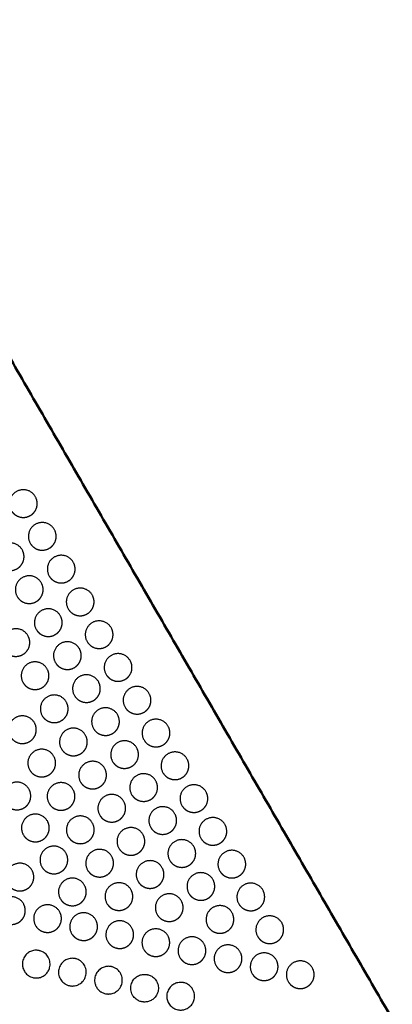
# Model space of a CAD drawing. Header units: millimetres. Extents: x -125 to 375, y 0 to 433.
# Tile 29 of 29: x 294 to 375, y 220 to 433. Entities that reach past the tile are written whole.
import ezdxf

# ---------------------------------------------------------------- set-up
doc = ezdxf.new("R2010")
doc.units = ezdxf.units.MM
doc.layers.add('Make2D$Visible$Curves', color=7, linetype='Continuous', true_color=0x000000)
doc.layers.add('Make2D$Visible$SceneSilhouetteCurves', color=7, linetype='Continuous', lineweight=50, true_color=0x000000)

msp = doc.modelspace()

# ---------------------------------------------------------------- linework, layer by layer
at = {"layer": 'Make2D$Visible$Curves', "color": 18, "true_color": 0x000000}
msp.add_open_spline([(250, 433.01), (312.5, 324.76), (375, 216.51)], degree=2, dxfattribs=at)
at = {"layer": 'Make2D$Visible$Curves', "color": 18, "lineweight": -3, "true_color": 0x000000}
for points in [[(297.8, 326.68), (297.4, 325.98), (296.7, 325.58), (295.2, 324.72), (293.7, 325.58), (293.01, 325.98), (292.6, 326.68), (291.1, 329.28), (293.7, 330.78), (296.3, 332.28), (297.8, 329.68), (298.67, 328.18), (297.8, 326.68)], [(301.9, 319.58), (301.5, 318.88), (300.8, 318.48), (299.3, 317.62), (297.8, 318.48), (297.11, 318.88), (296.7, 319.58), (295.2, 322.18), (297.8, 323.68), (300.4, 325.18), (301.9, 322.58), (302.77, 321.08), (301.9, 319.58)], [(294.95, 315.17), (294.55, 314.48), (293.85, 314.07), (292.35, 313.21), (290.85, 314.07), (290.16, 314.48), (289.76, 315.17), (288.26, 317.77), (290.85, 319.27), (293.45, 320.77), (294.95, 318.17), (295.82, 316.67), (294.95, 315.17)], [(306, 312.48), (305.6, 311.78), (304.9, 311.38), (303.4, 310.51), (301.9, 311.38), (301.21, 311.78), (300.8, 312.48), (299.3, 315.08), (301.9, 316.58), (304.5, 318.08), (306, 315.48), (306.87, 313.98), (306, 312.48)], [(299.08, 308.03), (298.67, 307.33), (297.98, 306.93), (296.48, 306.06), (294.98, 306.93), (294.28, 307.33), (293.88, 308.03), (292.38, 310.63), (294.98, 312.13), (297.58, 313.63), (299.08, 311.03), (299.94, 309.53), (299.08, 308.03)], [(310.1, 305.38), (309.7, 304.68), (309, 304.28), (307.5, 303.41), (306, 304.28), (305.31, 304.68), (304.9, 305.38), (303.4, 307.97), (306, 309.47), (308.6, 310.97), (310.1, 308.38), (310.97, 306.88), (310.1, 305.38)], [(303.2, 300.88), (302.8, 300.19), (302.1, 299.79), (300.6, 298.92), (299.1, 299.79), (298.41, 300.19), (298.01, 300.88), (296.51, 303.48), (299.1, 304.98), (301.7, 306.48), (303.2, 303.88), (304.07, 302.38), (303.2, 300.88)], [(296.2, 296.57), (295.8, 295.88), (295.1, 295.47), (293.6, 294.61), (292.1, 295.47), (291.4, 295.88), (291, 296.57), (289.5, 299.17), (292.1, 300.67), (294.7, 302.17), (296.2, 299.57), (297.06, 298.07), (296.2, 296.57)], [(314.2, 298.28), (313.8, 297.58), (313.1, 297.18), (311.6, 296.31), (310.1, 297.18), (309.41, 297.58), (309, 298.28), (307.5, 300.87), (310.1, 302.37), (312.7, 303.87), (314.2, 301.28), (315.07, 299.78), (314.2, 298.28)], [(307.33, 293.74), (306.92, 293.04), (306.23, 292.64), (304.73, 291.77), (303.23, 292.64), (302.53, 293.04), (302.13, 293.74), (300.63, 296.34), (303.23, 297.84), (305.83, 299.34), (307.33, 296.74), (308.19, 295.24), (307.33, 293.74)], [(318.3, 291.17), (317.9, 290.48), (317.2, 290.08), (315.7, 289.21), (314.2, 290.08), (313.51, 290.48), (313.1, 291.17), (311.6, 293.77), (314.2, 295.27), (316.8, 296.77), (318.3, 294.17), (319.17, 292.67), (318.3, 291.17)], [(300.34, 289.39), (299.94, 288.7), (299.25, 288.29), (297.75, 287.43), (296.25, 288.29), (295.55, 288.7), (295.15, 289.39), (293.65, 291.99), (296.25, 293.49), (298.84, 294.99), (300.34, 292.39), (301.21, 290.89), (300.34, 289.39)], [(311.45, 286.59), (311.05, 285.9), (310.35, 285.5), (308.85, 284.63), (307.35, 285.5), (306.66, 285.9), (306.26, 286.59), (304.76, 289.19), (307.35, 290.69), (309.95, 292.19), (311.45, 289.59), (312.32, 288.09), (311.45, 286.59)], [(322.4, 284.07), (322, 283.38), (321.3, 282.97), (319.8, 282.11), (318.3, 282.97), (317.61, 283.38), (317.2, 284.07), (315.7, 286.67), (318.3, 288.17), (320.9, 289.67), (322.4, 287.07), (323.27, 285.57), (322.4, 284.07)], [(304.49, 282.21), (304.09, 281.52), (303.39, 281.12), (301.89, 280.25), (300.39, 281.12), (299.69, 281.52), (299.29, 282.21), (297.79, 284.81), (300.39, 286.31), (302.99, 287.81), (304.49, 285.21), (305.35, 283.71), (304.49, 282.21)], [(315.58, 279.45), (315.17, 278.75), (314.48, 278.35), (312.98, 277.49), (311.48, 278.35), (310.78, 278.75), (310.38, 279.45), (308.88, 282.05), (311.48, 283.55), (314.08, 285.05), (315.58, 282.45), (316.44, 280.95), (315.58, 279.45)], [(297.61, 277.69), (297.2, 277), (296.51, 276.6), (295.01, 275.73), (293.51, 276.6), (292.81, 277), (292.41, 277.69), (290.91, 280.29), (293.51, 281.79), (296.11, 283.29), (297.61, 280.69), (298.47, 279.19), (297.61, 277.69)], [(308.63, 275.03), (308.23, 274.34), (307.54, 273.94), (306.04, 273.07), (304.54, 273.94), (303.84, 274.34), (303.44, 275.03), (301.94, 277.63), (304.54, 279.13), (307.13, 280.63), (308.63, 278.03), (309.5, 276.53), (308.63, 275.03)], [(326.5, 276.97), (326.1, 276.27), (325.4, 275.87), (323.9, 275.01), (322.4, 275.87), (321.71, 276.27), (321.3, 276.97), (319.8, 279.57), (322.4, 281.07), (325, 282.57), (326.5, 279.97), (327.37, 278.47), (326.5, 276.97)], [(319.7, 272.3), (319.3, 271.61), (318.6, 271.21), (317.1, 270.34), (315.6, 271.21), (314.91, 271.61), (314.51, 272.3), (313.01, 274.9), (315.6, 276.4), (318.2, 277.9), (319.7, 275.3), (320.57, 273.8), (319.7, 272.3)], [(301.78, 270.46), (301.38, 269.77), (300.68, 269.37), (299.18, 268.5), (297.68, 269.37), (296.99, 269.77), (296.58, 270.46), (295.08, 273.06), (297.68, 274.56), (300.28, 276.06), (301.78, 273.46), (302.65, 271.96), (301.78, 270.46)], [(330.6, 269.87), (330.2, 269.17), (329.5, 268.77), (328, 267.91), (326.5, 268.77), (325.81, 269.17), (325.4, 269.87), (323.9, 272.47), (326.5, 273.97), (329.1, 275.47), (330.6, 272.87), (331.47, 271.37), (330.6, 269.87)], [(312.78, 267.85), (312.38, 267.16), (311.68, 266.76), (310.18, 265.89), (308.68, 266.76), (307.98, 267.16), (307.58, 267.85), (306.08, 270.45), (308.68, 271.95), (311.28, 273.45), (312.78, 270.85), (313.64, 269.35), (312.78, 267.85)], [(323.83, 265.16), (323.42, 264.46), (322.73, 264.06), (321.23, 263.2), (319.73, 264.06), (319.03, 264.46), (318.63, 265.16), (317.13, 267.76), (319.73, 269.26), (322.33, 270.76), (323.83, 268.16), (324.69, 266.66), (323.83, 265.16)], [(296.41, 263.33), (296.01, 262.63), (295.31, 262.23), (293.81, 261.36), (292.31, 262.23), (291.61, 262.63), (291.21, 263.33), (289.71, 265.93), (292.31, 267.43), (294.91, 268.93), (296.41, 266.33), (297.27, 264.83), (296.41, 263.33)], [(305.96, 263.23), (305.55, 262.54), (304.86, 262.13), (303.36, 261.27), (301.86, 262.13), (301.16, 262.54), (300.76, 263.23), (299.26, 265.83), (301.86, 267.33), (304.46, 268.83), (305.96, 266.23), (306.82, 264.73), (305.96, 263.23)], [(334.7, 262.77), (334.3, 262.07), (333.6, 261.67), (332.1, 260.8), (330.6, 261.67), (329.91, 262.07), (329.5, 262.77), (328, 265.37), (330.6, 266.87), (333.2, 268.37), (334.7, 265.77), (335.57, 264.27), (334.7, 262.77)], [(316.92, 260.68), (316.52, 259.98), (315.83, 259.58), (314.33, 258.71), (312.83, 259.58), (312.13, 259.98), (311.73, 260.68), (310.23, 263.27), (312.83, 264.77), (315.42, 266.27), (316.92, 263.68), (317.79, 262.18), (316.92, 260.68)], [(327.95, 258.02), (327.55, 257.32), (326.85, 256.92), (325.35, 256.05), (323.85, 256.92), (323.16, 257.32), (322.76, 258.02), (321.26, 260.61), (323.85, 262.11), (326.45, 263.61), (327.95, 261.02), (328.82, 259.52), (327.95, 258.02)], [(300.41, 256.4), (300.01, 255.7), (299.31, 255.3), (297.81, 254.44), (296.31, 255.3), (295.61, 255.7), (295.21, 256.4), (293.71, 259), (296.31, 260.5), (298.91, 262), (300.41, 259.4), (301.27, 257.9), (300.41, 256.4)], [(310.13, 256), (309.73, 255.3), (309.03, 254.9), (307.53, 254.04), (306.03, 254.9), (305.34, 255.3), (304.93, 256), (303.43, 258.6), (306.03, 260.1), (308.63, 261.6), (310.13, 259), (311, 257.5), (310.13, 256)], [(338.8, 255.67), (338.4, 254.97), (337.7, 254.57), (336.2, 253.7), (334.7, 254.57), (334.01, 254.97), (333.6, 255.67), (332.1, 258.26), (334.7, 259.76), (337.3, 261.26), (338.8, 258.67), (339.67, 257.17), (338.8, 255.67)], [(321.07, 253.5), (320.67, 252.8), (319.97, 252.4), (318.47, 251.53), (316.97, 252.4), (316.27, 252.8), (315.87, 253.5), (314.37, 256.09), (316.97, 257.59), (319.57, 259.09), (321.07, 256.5), (321.93, 255), (321.07, 253.5)], [(304.41, 249.47), (304.01, 248.78), (303.31, 248.37), (301.81, 247.51), (300.31, 248.37), (299.61, 248.78), (299.21, 249.47), (297.71, 252.07), (300.31, 253.57), (302.91, 255.07), (304.41, 252.47), (305.27, 250.97), (304.41, 249.47)], [(332.08, 250.87), (331.67, 250.17), (330.98, 249.77), (329.48, 248.91), (327.98, 249.77), (327.28, 250.17), (326.88, 250.87), (325.38, 253.47), (327.98, 254.97), (330.58, 256.47), (332.08, 253.87), (332.94, 252.37), (332.08, 250.87)], [(314.31, 248.77), (313.9, 248.07), (313.21, 247.67), (311.71, 246.81), (310.21, 247.67), (309.51, 248.07), (309.11, 248.77), (307.61, 251.37), (310.21, 252.87), (312.81, 254.37), (314.31, 251.77), (315.17, 250.27), (314.31, 248.77)], [(342.9, 248.57), (342.5, 247.87), (341.8, 247.47), (340.3, 246.6), (338.8, 247.47), (338.11, 247.87), (337.7, 248.57), (336.2, 251.16), (338.8, 252.66), (341.4, 254.16), (342.9, 251.57), (343.77, 250.07), (342.9, 248.57)], [(297.06, 245.76), (296.66, 245.06), (295.96, 244.66), (294.46, 243.79), (292.96, 244.66), (292.26, 245.06), (291.86, 245.76), (290.36, 248.36), (292.96, 249.86), (295.56, 251.36), (297.06, 248.76), (297.93, 247.26), (297.06, 245.76)], [(325.21, 246.32), (324.81, 245.62), (324.12, 245.22), (322.62, 244.35), (321.12, 245.22), (320.42, 245.62), (320.02, 246.32), (318.52, 248.92), (321.12, 250.42), (323.71, 251.92), (325.21, 249.32), (326.08, 247.82), (325.21, 246.32)], [(336.2, 243.73), (335.8, 243.03), (335.1, 242.63), (333.6, 241.76), (332.1, 242.63), (331.41, 243.03), (331.01, 243.73), (329.51, 246.32), (332.1, 247.82), (334.7, 249.32), (336.2, 246.73), (337.07, 245.23), (336.2, 243.73)], [(308.41, 242.54), (308.01, 241.85), (307.31, 241.45), (305.81, 240.58), (304.31, 241.45), (303.61, 241.85), (303.21, 242.54), (301.71, 245.14), (304.31, 246.64), (306.91, 248.14), (308.41, 245.54), (309.27, 244.04), (308.41, 242.54)], [(318.48, 241.54), (318.08, 240.84), (317.38, 240.44), (315.88, 239.57), (314.38, 240.44), (313.69, 240.84), (313.28, 241.54), (311.78, 244.14), (314.38, 245.64), (316.98, 247.14), (318.48, 244.54), (319.35, 243.04), (318.48, 241.54)], [(347, 241.46), (346.6, 240.77), (345.9, 240.37), (344.4, 239.5), (342.9, 240.37), (342.21, 240.77), (341.8, 241.46), (340.3, 244.06), (342.9, 245.56), (345.5, 247.06), (347, 244.46), (347.87, 242.96), (347, 241.46)], [(329.36, 239.14), (328.96, 238.44), (328.26, 238.04), (326.76, 237.17), (325.26, 238.04), (324.56, 238.44), (324.16, 239.14), (322.66, 241.74), (325.26, 243.24), (327.86, 244.74), (329.36, 242.14), (330.22, 240.64), (329.36, 239.14)], [(295.23, 238.5), (294.82, 237.81), (294.13, 237.4), (292.63, 236.54), (291.13, 237.4), (290.43, 237.81), (290.03, 238.5), (288.53, 241.1), (291.13, 242.6), (293.73, 244.1), (295.23, 241.5), (296.09, 240), (295.23, 238.5)], [(303.04, 236.77), (302.63, 236.07), (301.94, 235.67), (300.44, 234.8), (298.94, 235.67), (298.24, 236.07), (297.84, 236.77), (296.34, 239.36), (298.94, 240.86), (301.54, 242.36), (303.04, 239.77), (303.9, 238.27), (303.04, 236.77)], [(340.33, 236.58), (339.92, 235.89), (339.23, 235.48), (337.73, 234.62), (336.23, 235.48), (335.53, 235.89), (335.13, 236.58), (333.63, 239.18), (336.23, 240.68), (338.83, 242.18), (340.33, 239.58), (341.19, 238.08), (340.33, 236.58)], [(310.84, 235.03), (310.44, 234.33), (309.75, 233.93), (308.25, 233.06), (306.75, 233.93), (306.05, 234.33), (305.65, 235.03), (304.15, 237.63), (306.75, 239.13), (309.34, 240.63), (310.84, 238.03), (311.71, 236.53), (310.84, 235.03)], [(318.65, 233.29), (318.25, 232.6), (317.56, 232.19), (316.06, 231.33), (314.56, 232.19), (313.86, 232.6), (313.46, 233.29), (311.96, 235.89), (314.56, 237.39), (317.15, 238.89), (318.65, 236.29), (319.52, 234.79), (318.65, 233.29)], [(351.1, 234.36), (350.7, 233.67), (350, 233.26), (348.5, 232.4), (347, 233.26), (346.31, 233.67), (345.9, 234.36), (344.4, 236.96), (347, 238.46), (349.6, 239.96), (351.1, 237.36), (351.97, 235.86), (351.1, 234.36)], [(326.46, 231.55), (326.06, 230.86), (325.36, 230.46), (323.86, 229.59), (322.36, 230.46), (321.67, 230.86), (321.27, 231.55), (319.77, 234.15), (322.36, 235.65), (324.96, 237.15), (326.46, 234.55), (327.33, 233.05), (326.46, 231.55)], [(334.27, 229.82), (333.87, 229.12), (333.17, 228.72), (331.67, 227.85), (330.17, 228.72), (329.48, 229.12), (329.08, 229.82), (327.58, 232.42), (330.17, 233.92), (332.77, 235.42), (334.27, 232.82), (335.14, 231.32), (334.27, 229.82)], [(342.08, 228.08), (341.68, 227.38), (340.98, 226.98), (339.48, 226.12), (337.98, 226.98), (337.29, 227.38), (336.88, 228.08), (335.38, 230.68), (337.98, 232.18), (340.58, 233.68), (342.08, 231.08), (342.95, 229.58), (342.08, 228.08)], [(349.89, 226.34), (349.49, 225.65), (348.79, 225.25), (347.29, 224.38), (345.79, 225.25), (345.1, 225.65), (344.69, 226.34), (343.19, 228.94), (345.79, 230.44), (348.39, 231.94), (349.89, 229.34), (350.76, 227.84), (349.89, 226.34)], [(357.7, 224.61), (357.3, 223.91), (356.6, 223.51), (355.1, 222.64), (353.6, 223.51), (352.9, 223.91), (352.5, 224.61), (351, 227.2), (353.6, 228.7), (356.2, 230.2), (357.7, 227.61), (358.57, 226.11), (357.7, 224.61)]]:
    msp.add_rational_spline(points, [0.868347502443, 0.900099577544, 1, 0.807007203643, 0.868347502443, 0.900099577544, 1, 0.707106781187, 1, 0.707106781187, 1, 0.807007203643, 0.868347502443], degree=2, knots=[16.000643, 16.000643, 16.000643, 18.053177, 18.053177, 21.530077, 21.530077, 23.138962, 23.138962, 29.156688, 29.156688, 35.174414, 35.174414, 39.139605, 39.139605, 39.139605], dxfattribs=at)
for points, knots in [([(300.6, 226.9), (300.55, 226.82), (300.49, 226.73), (300.24, 226.38), (300, 226.14), (299.47, 225.77), (299.19, 225.63), (298.67, 225.47), (298.44, 225.43), (298.1, 225.4), (297.99, 225.4), (297.8, 225.41), (297.72, 225.41), (297.56, 225.43), (297.48, 225.45), (297.29, 225.49), (297.17, 225.52), (296.86, 225.62), (296.68, 225.7), (296.5, 225.8), (296.44, 225.84), (296.38, 225.87), (296.03, 226.11), (295.77, 226.37), (295.55, 226.66), (295.37, 226.93), (295.22, 227.22), (295.04, 227.81), (295, 228.09), (294.99, 228.76), (295.07, 229.15), (295.34, 229.84), (295.53, 230.15), (296, 230.67), (296.27, 230.88), (296.83, 231.18), (297.1, 231.28), (297.61, 231.39), (297.83, 231.41), (298.16, 231.4), (298.26, 231.39), (298.45, 231.37), (298.52, 231.36), (298.68, 231.32), (298.76, 231.31), (298.95, 231.25), (299.07, 231.21), (299.44, 231.05), (299.69, 230.9), (300.19, 230.48), (300.42, 230.2), (300.8, 229.55), (300.92, 229.18), (301.02, 228.4), (301, 228.01), (300.83, 227.38), (300.73, 227.13), (300.6, 226.9)], [-4.745914, -4.745914, -4.745914, -4.745914, -4.44527, -4.44527, -3.428527, -3.428527, -2.504292, -2.504292, -1.788621, -1.788621, -1.462597, -1.462597, -1.223977, -1.223977, -0.978769, -0.978769, -0.621488, -0.621488, 0, 0, 0, 0.200208, 0.200208, 1.291571, 1.291571, 1.291571, 2.273169, 2.273169, 3.133013, 3.133013, 4.291124, 4.291124, 5.384996, 5.384996, 6.405418, 6.405418, 7.291335, 7.291335, 7.965599, 7.965599, 8.28208, 8.28208, 8.517777, 8.517777, 8.763715, 8.763715, 9.129056, 9.129056, 9.997278, 9.997278, 11.077229, 11.077229, 12.251803, 12.251803, 13.43142, 13.43142, 14.227213, 14.227213, 14.227213, 14.227213]), ([(308.4, 225.17), (308.29, 224.97), (308.15, 224.78), (307.78, 224.38), (307.52, 224.18), (307.01, 223.91), (306.78, 223.82), (306.35, 223.71), (306.15, 223.68), (305.87, 223.66), (305.77, 223.66), (305.61, 223.67), (305.54, 223.68), (305.4, 223.69), (305.32, 223.7), (305.14, 223.74), (305.03, 223.77), (304.71, 223.87), (304.5, 223.96), (304.31, 224.07), (304.26, 224.1), (304.2, 224.13), (303.85, 224.36), (303.59, 224.61), (303.38, 224.9), (303.15, 225.22), (302.98, 225.58), (302.81, 226.3), (302.79, 226.65), (302.87, 227.37), (302.98, 227.73), (303.32, 228.38), (303.54, 228.66), (304.05, 229.12), (304.33, 229.29), (304.92, 229.55), (305.23, 229.63), (305.7, 229.67), (305.85, 229.67), (306.09, 229.65), (306.17, 229.64), (306.32, 229.62), (306.39, 229.61), (306.53, 229.58), (306.61, 229.56), (306.81, 229.5), (306.93, 229.45), (307.41, 229.23), (307.74, 229), (308.26, 228.43), (308.46, 228.11), (308.75, 227.39), (308.81, 227), (308.8, 226.22), (308.72, 225.85), (308.52, 225.38), (308.47, 225.27), (308.4, 225.17)], [-4.746429, -4.746429, -4.746429, -4.746429, -4.056664, -4.056664, -3.078721, -3.078721, -2.321349, -2.321349, -1.733451, -1.733451, -1.45309, -1.45309, -1.241115, -1.241115, -1.016346, -1.016346, -0.674549, -0.674549, 0, 0, 0, 0.179993, 0.179993, 1.266523, 1.266523, 1.266523, 2.451517, 2.451517, 3.486184, 3.486184, 4.623848, 4.623848, 5.696263, 5.696263, 6.688218, 6.688218, 7.643612, 7.643612, 8.107371, 8.107371, 8.359617, 8.359617, 8.566915, 8.566915, 8.804508, 8.804508, 9.205429, 9.205429, 10.394795, 10.394795, 11.528803, 11.528803, 12.714642, 12.714642, 13.858587, 13.858587, 14.231812, 14.231812, 14.231812, 14.231812]), ([(316.21, 223.43), (316.11, 223.25), (315.99, 223.08), (315.64, 222.69), (315.39, 222.48), (314.82, 222.16), (314.51, 222.05), (314.04, 221.95), (313.89, 221.94), (313.65, 221.93), (313.57, 221.93), (313.43, 221.93), (313.37, 221.94), (313.24, 221.95), (313.17, 221.96), (313, 221.99), (312.89, 222.01), (312.55, 222.11), (312.33, 222.21), (312.12, 222.33), (312.07, 222.36), (312.02, 222.39), (311.68, 222.61), (311.41, 222.86), (311.2, 223.15), (311.05, 223.35), (310.93, 223.57), (310.76, 224), (310.69, 224.21), (310.59, 224.81), (310.6, 225.21), (310.77, 225.95), (310.92, 226.3), (311.32, 226.89), (311.57, 227.15), (312.1, 227.54), (312.39, 227.68), (312.94, 227.86), (313.2, 227.91), (313.6, 227.93), (313.73, 227.93), (313.93, 227.91), (314, 227.9), (314.13, 227.88), (314.19, 227.87), (314.32, 227.84), (314.39, 227.83), (314.58, 227.77), (314.69, 227.73), (315.17, 227.53), (315.5, 227.3), (316.03, 226.74), (316.24, 226.43), (316.54, 225.72), (316.61, 225.33), (316.62, 224.56), (316.55, 224.18), (316.35, 223.69), (316.29, 223.56), (316.21, 223.43)], [-4.746496, -4.746496, -4.746496, -4.746496, -4.126744, -4.126744, -3.150065, -3.150065, -2.167742, -2.167742, -1.694232, -1.694232, -1.456513, -1.456513, -1.270283, -1.270283, -1.065834, -1.065834, -0.739399, -0.739399, 0, 0, 0, 0.163258, 0.163258, 1.249174, 1.249174, 1.249174, 1.990503, 1.990503, 2.649586, 2.649586, 3.831333, 3.831333, 4.948389, 4.948389, 5.997215, 5.997215, 6.956091, 6.956091, 7.760541, 7.760541, 8.152189, 8.152189, 8.370819, 8.370819, 8.554287, 8.554287, 8.769449, 8.769449, 9.136478, 9.136478, 10.328805, 10.328805, 11.45397, 11.45397, 12.638598, 12.638598, 13.784557, 13.784557, 14.227847, 14.227847, 14.227847, 14.227847]), ([(324.02, 221.69), (323.85, 221.4), (323.64, 221.14), (323.15, 220.72), (322.89, 220.55), (322.38, 220.33), (322.13, 220.26), (321.76, 220.21), (321.64, 220.2), (321.45, 220.19), (321.39, 220.19), (321.27, 220.19), (321.22, 220.2), (321.1, 220.21), (321.04, 220.22), (320.88, 220.24), (320.78, 220.26), (320.41, 220.35), (320.16, 220.46), (319.92, 220.59), (319.88, 220.62), (319.84, 220.64), (319.49, 220.87), (319.23, 221.12), (319.01, 221.41), (318.88, 221.59), (318.77, 221.78), (318.6, 222.17), (318.54, 222.36), (318.41, 222.92), (318.4, 223.29), (318.52, 224.03), (318.65, 224.38), (319.01, 225.01), (319.24, 225.28), (319.76, 225.71), (320.04, 225.87), (320.62, 226.1), (320.92, 226.16), (321.36, 226.19), (321.5, 226.19), (321.71, 226.18), (321.78, 226.17), (321.9, 226.15), (321.95, 226.15), (322.06, 226.12), (322.12, 226.11), (322.26, 226.07), (322.35, 226.05), (322.68, 225.93), (322.92, 225.81), (323.41, 225.47), (323.65, 225.23), (324.08, 224.64), (324.24, 224.29), (324.43, 223.53), (324.45, 223.12), (324.33, 222.37), (324.21, 222.02), (324.03, 221.7)], [-4.744934, -4.744934, -4.744934, -4.744934, -3.730494, -3.730494, -2.804056, -2.804056, -2.044255, -2.044255, -1.673821, -1.673821, -1.476249, -1.476249, -1.316387, -1.316387, -1.132276, -1.132276, -0.821397, -0.821397, 0, 0, 0, 0.151821, 0.151821, 1.243548, 1.243548, 1.243548, 1.911498, 1.911498, 2.511071, 2.511071, 3.630669, 3.630669, 4.75653, 4.75653, 5.816552, 5.816552, 6.790193, 6.790193, 7.699991, 7.699991, 8.122644, 8.122644, 8.330548, 8.330548, 8.491919, 8.491919, 8.667965, 8.667965, 8.947725, 8.947725, 9.730084, 9.730084, 10.749057, 10.749057, 11.909358, 11.909358, 13.109486, 13.109486, 14.215958, 14.215958, 14.215958, 14.215958]), ([(331.83, 219.95), (331.79, 219.88), (331.75, 219.81), (331.51, 219.47), (331.28, 219.24), (330.78, 218.87), (330.52, 218.73), (330.03, 218.55), (329.8, 218.5), (329.48, 218.46), (329.4, 218.46), (329.26, 218.45), (329.21, 218.45), (329.11, 218.46), (329.07, 218.46), (328.96, 218.47), (328.91, 218.47), (328.76, 218.49), (328.68, 218.51), (328.29, 218.59), (328, 218.7), (327.73, 218.86), (327.69, 218.88), (327.65, 218.91), (327.3, 219.13), (327.03, 219.39), (326.81, 219.68), (326.62, 219.94), (326.48, 220.23), (326.29, 220.81), (326.24, 221.09), (326.22, 221.76), (326.29, 222.14), (326.55, 222.84), (326.73, 223.15), (327.19, 223.68), (327.45, 223.89), (328.01, 224.21), (328.29, 224.32), (328.8, 224.43), (329.02, 224.45), (329.34, 224.45), (329.43, 224.45), (329.58, 224.43), (329.63, 224.43), (329.73, 224.41), (329.77, 224.41), (329.87, 224.39), (329.92, 224.37), (330.07, 224.34), (330.16, 224.31), (330.58, 224.16), (330.88, 223.98), (331.42, 223.54), (331.65, 223.27), (332.02, 222.63), (332.15, 222.25), (332.26, 221.48), (332.24, 221.09), (332.07, 220.45), (331.97, 220.19), (331.83, 219.95)], [-4.745012, -4.745012, -4.745012, -4.745012, -4.494913, -4.494913, -3.503877, -3.503877, -2.620228, -2.620228, -1.916556, -1.916556, -1.659853, -1.659853, -1.504955, -1.504955, -1.367005, -1.367005, -1.194372, -1.194372, -0.929161, -0.929161, 0, 0, 0, 0.149883, 0.149883, 1.255486, 1.255486, 1.255486, 2.218934, 2.218934, 3.076608, 3.076608, 4.228989, 4.228989, 5.31993, 5.31993, 6.336355, 6.336355, 7.244911, 7.244911, 7.912716, 7.912716, 8.201425, 8.201425, 8.36285, 8.36285, 8.499185, 8.499185, 8.660743, 8.660743, 8.950114, 8.950114, 10.001548, 10.001548, 11.054034, 11.054034, 12.228911, 12.228911, 13.398065, 13.398065, 14.226231, 14.226231, 14.226231, 14.226231])]:
    msp.add_open_spline(points, degree=3, knots=knots, dxfattribs=at)
msp.add_rational_spline([(324.02, 221.69), (324.03, 221.69), (324.03, 221.7)], [1, 0.999409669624, 0.998821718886], degree=2, dxfattribs=at)
at = {"layer": 'Make2D$Visible$SceneSilhouetteCurves', "color": 18, "true_color": 0x000000}
msp.add_open_spline([(250, 433.01), (312.5, 324.76), (375, 216.51)], degree=2, dxfattribs=at)

doc.saveas('drawing.dxf')
